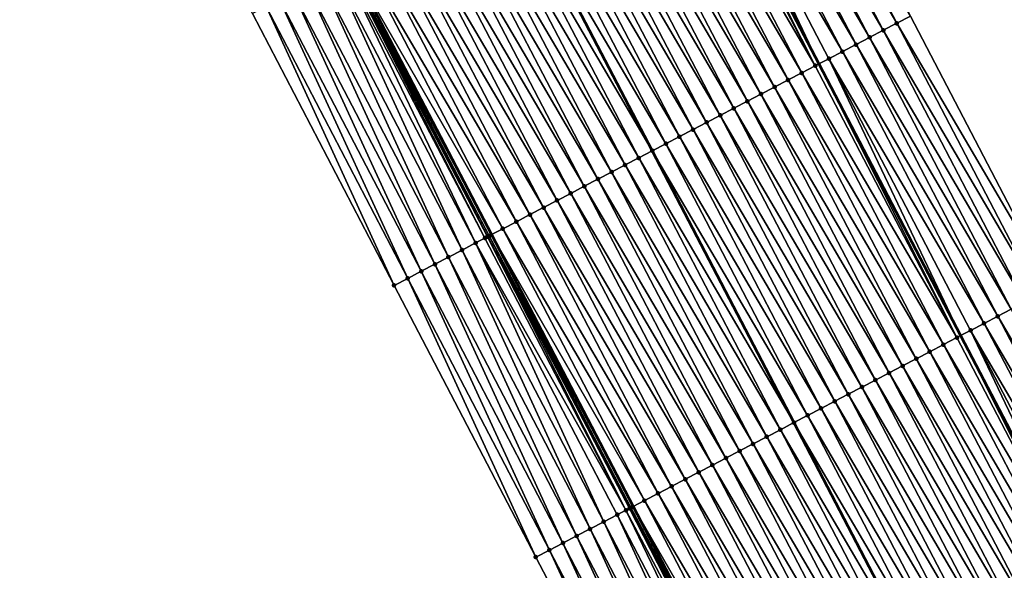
# Model space of a CAD drawing. Header units: feet. Extents: x 2010743 to 2022806, y 818705 to 837694.
# Tile 144 of 256: x 2012773 to 2012837, y 824338 to 824374. Entities that reach past the tile are written whole.
import ezdxf

# ---------------------------------------------------------------- set-up
doc = ezdxf.new("R2010")
doc.units = ezdxf.units.FT
doc.header["$MEASUREMENT"] = 0
for name, color, linetype, lineweight in [('EP_Travel Lane', 172, 'Continuous', 53), ('Road Shots', 141, 'Continuous', 100), ('STRIPING', 60, 'Continuous', 53)]:
    doc.layers.add(name, color=color, linetype=linetype, lineweight=lineweight)
doc.layers.add('I-77-MM17-21_NB-Surface-Border', color=7, linetype='Continuous')
doc.layers.add('I-77-MM17-21_NB-Surface-TIN', color=7, linetype='Continuous')

msp = doc.modelspace()

# ---------------------------------------------------------------- linework, layer by layer
at = {"layer": 'EP_Travel Lane'}
for points in [[(2012673.795, 824607.901, 315.018), (2012683.032, 824590.164, 314.741), (2012692.282, 824572.419, 314.451), (2012701.536, 824554.69, 314.191), (2012710.791, 824536.962, 313.933), (2012720.045, 824519.234, 313.695), (2012729.3, 824501.506, 313.426), (2012738.554, 824483.777, 313.184), (2012747.809, 824466.05, 312.863), (2012757.063, 824448.322, 312.568), (2012766.317, 824430.594, 312.297), (2012775.572, 824412.866, 312.018), (2012784.819, 824395.143, 311.742), (2012794.063, 824377.411, 311.447), (2012803.308, 824359.678, 311.165), (2012812.553, 824341.944, 310.91), (2012821.797, 824324.211, 310.634), (2012831.042, 824306.479, 310.33), (2012840.286, 824288.746, 310.043), (2012849.53, 824271.013, 309.737), (2012858.775, 824253.28, 309.464)], [(2012704.338, 824601.266, 314.374), (2012713.597, 824583.551, 314.096), (2012722.851, 824565.823, 313.83), (2012732.106, 824548.095, 313.555), (2012741.36, 824530.367, 313.27), (2012750.614, 824512.639, 313.009), (2012759.869, 824494.912, 312.712), (2012769.123, 824477.184, 312.41), (2012778.377, 824459.456, 312.127), (2012787.632, 824441.728, 311.828), (2012796.886, 824424.001, 311.533), (2012806.144, 824406.268, 311.256), (2012815.401, 824388.542, 310.997), (2012824.659, 824370.815, 310.73), (2012833.916, 824353.089, 310.446), (2012843.173, 824335.362, 310.179), (2012852.43, 824317.636, 309.875), (2012861.687, 824299.91, 309.594), (2012870.944, 824282.183, 309.291), (2012880.201, 824264.457, 309.011)]]:
    msp.add_polyline3d(points, dxfattribs=at)
at = {"layer": 'I-77-MM17-21_NB-Surface-Border', "color": 3, "linetype": 'Continuous', "lineweight": -3}
for points in [[(2012844.088, 824268.18, 309.49), (2012834.36, 824285.661, 309.762), (2012824.94, 824303.302, 310.055), (2012815.456, 824320.911, 310.326), (2012806.187, 824338.631, 310.587), (2012796.942, 824356.364, 310.879), (2012787.698, 824374.096, 311.168), (2012778.508, 824391.858, 311.442), (2012769.423, 824409.661, 311.739), (2012760.513, 824427.568, 312.044), (2012751.076, 824445.201, 312.335), (2012742.331, 824463.194, 312.641), (2012733.077, 824480.922, 312.934), (2012723.822, 824498.65, 313.194), (2012714.568, 824516.378, 313.457), (2012705.106, 824533.998, 313.692), (2012696.031, 824551.82, 313.951), (2012687.383, 824569.864, 314.262), (2012678.385, 824587.747, 314.57), (2012669.221, 824605.521, 314.887)], [(2012708.593, 824603.482, 314.311), (2012718.716, 824586.224, 314.036), (2012727.97, 824568.496, 313.768), (2012738.111, 824551.232, 313.473), (2012747.365, 824533.504, 313.171), (2012756.62, 824515.776, 312.9), (2012765.874, 824498.048, 312.611), (2012775.129, 824480.321, 312.334), (2012783.497, 824462.13, 312.045), (2012792.751, 824444.402, 311.763), (2012802.006, 824426.675, 311.47), (2012812.147, 824409.399, 311.181), (2012821.392, 824391.666, 310.898), (2012830.637, 824373.933, 310.633), (2012839.881, 824356.2, 310.358), (2012848.239, 824338.004, 310.097), (2012857.484, 824320.272, 309.797), (2012866.728, 824302.538, 309.537), (2012875.086, 824284.343, 309.245), (2012885.217, 824267.073, 308.946)]]:
    msp.add_polyline3d(points, dxfattribs=at)
at = {"layer": 'I-77-MM17-21_NB-Surface-TIN', "color": 128, "linetype": 'Continuous', "lineweight": -3}
for points in [[(2012828.863, 824373.008, 310.668), (2012819.619, 824390.741, 310.929), (2012818.732, 824390.279, 310.947)], [(2012829.75, 824373.471, 310.652), (2012820.505, 824391.204, 310.911), (2012819.619, 824390.741, 310.929)], [(2012828.863, 824373.008, 310.668), (2012829.75, 824373.471, 310.652), (2012819.619, 824390.741, 310.929)], [(2012829.75, 824373.471, 310.652), (2012830.637, 824373.933, 310.633), (2012820.505, 824391.204, 310.911)], [(2012827.977, 824372.546, 310.688), (2012818.732, 824390.279, 310.947), (2012817.845, 824389.816, 310.959)], [(2012827.977, 824372.546, 310.688), (2012828.863, 824373.008, 310.668), (2012818.732, 824390.279, 310.947)], [(2012826.203, 824371.621, 310.725), (2012816.959, 824389.354, 310.974), (2012816.072, 824388.891, 310.992)], [(2012827.09, 824372.083, 310.709), (2012817.845, 824389.816, 310.959), (2012816.959, 824389.354, 310.974)], [(2012826.203, 824371.621, 310.725), (2012827.09, 824372.083, 310.709), (2012816.959, 824389.354, 310.974)], [(2012827.09, 824372.083, 310.709), (2012827.977, 824372.546, 310.688), (2012817.845, 824389.816, 310.959)], [(2012816.072, 824388.891, 310.992), (2012815.401, 824388.542, 310.997), (2012824.659, 824370.815, 310.73)], [(2012825.317, 824371.158, 310.738), (2012816.072, 824388.891, 310.992), (2012824.659, 824370.815, 310.73)], [(2012825.317, 824371.158, 310.738), (2012826.203, 824371.621, 310.725), (2012816.072, 824388.891, 310.992)], [(2012824.43, 824370.696, 310.727), (2012815.185, 824388.429, 310.999), (2012814.299, 824387.967, 311.018)], [(2012824.43, 824370.696, 310.727), (2012815.401, 824388.542, 310.997), (2012815.185, 824388.429, 310.999)], [(2012824.43, 824370.696, 310.727), (2012824.659, 824370.815, 310.73), (2012815.401, 824388.542, 310.997)], [(2012822.657, 824369.771, 310.762), (2012813.412, 824387.504, 311.033), (2012812.525, 824387.042, 311.047)], [(2012823.543, 824370.233, 310.746), (2012814.299, 824387.967, 311.018), (2012813.412, 824387.504, 311.033)], [(2012822.657, 824369.771, 310.762), (2012823.543, 824370.233, 310.746), (2012813.412, 824387.504, 311.033)], [(2012823.543, 824370.233, 310.746), (2012824.43, 824370.696, 310.727), (2012814.299, 824387.967, 311.018)], [(2012821.77, 824369.309, 310.776), (2012812.525, 824387.042, 311.047), (2012811.639, 824386.579, 311.066)], [(2012821.77, 824369.309, 310.776), (2012822.657, 824369.771, 310.762), (2012812.525, 824387.042, 311.047)], [(2012820.883, 824368.846, 310.792), (2012811.639, 824386.579, 311.066), (2012810.752, 824386.117, 311.084)], [(2012820.883, 824368.846, 310.792), (2012821.77, 824369.309, 310.776), (2012811.639, 824386.579, 311.066)], [(2012819.11, 824367.921, 310.827), (2012809.866, 824385.654, 311.103), (2012808.979, 824385.192, 311.113)], [(2012819.997, 824368.384, 310.81), (2012810.752, 824386.117, 311.084), (2012809.866, 824385.654, 311.103)], [(2012819.11, 824367.921, 310.827), (2012819.997, 824368.384, 310.81), (2012809.866, 824385.654, 311.103)], [(2012819.997, 824368.384, 310.81), (2012820.883, 824368.846, 310.792), (2012810.752, 824386.117, 311.084)], [(2012818.224, 824367.459, 310.837), (2012808.979, 824385.192, 311.113), (2012808.092, 824384.729, 311.129)], [(2012818.224, 824367.459, 310.837), (2012819.11, 824367.921, 310.827), (2012808.979, 824385.192, 311.113)], [(2012816.45, 824366.534, 310.872), (2012807.206, 824384.267, 311.15), (2012806.319, 824383.804, 311.175)], [(2012817.337, 824366.996, 310.854), (2012808.092, 824384.729, 311.129), (2012807.206, 824384.267, 311.15)], [(2012816.45, 824366.534, 310.872), (2012817.337, 824366.996, 310.854), (2012807.206, 824384.267, 311.15)], [(2012817.337, 824366.996, 310.854), (2012818.224, 824367.459, 310.837), (2012808.092, 824384.729, 311.129)], [(2012815.564, 824366.071, 310.897), (2012806.319, 824383.804, 311.175), (2012805.433, 824383.342, 311.201)], [(2012815.564, 824366.071, 310.897), (2012816.45, 824366.534, 310.872), (2012806.319, 824383.804, 311.175)], [(2012814.677, 824365.609, 310.922), (2012805.433, 824383.342, 311.201), (2012804.546, 824382.879, 311.216)], [(2012814.677, 824365.609, 310.922), (2012815.564, 824366.071, 310.897), (2012805.433, 824383.342, 311.201)], [(2012812.904, 824364.684, 310.957), (2012803.659, 824382.417, 311.24), (2012802.773, 824381.954, 311.256)], [(2012803.659, 824382.417, 311.24), (2012813.791, 824365.146, 310.937), (2012804.546, 824382.879, 311.216)], [(2012812.904, 824364.684, 310.957), (2012813.791, 824365.146, 310.937), (2012803.659, 824382.417, 311.24)], [(2012814.677, 824365.609, 310.922), (2012804.546, 824382.879, 311.216), (2012813.791, 824365.146, 310.937)], [(2012812.017, 824364.221, 310.973), (2012802.773, 824381.954, 311.256), (2012801.886, 824381.492, 311.277)], [(2012812.017, 824364.221, 310.973), (2012812.904, 824364.684, 310.957), (2012802.773, 824381.954, 311.256)], [(2012810.244, 824363.296, 311.01), (2012800.999, 824381.029, 311.296), (2012800.113, 824380.566, 311.315)], [(2012811.131, 824363.759, 310.992), (2012801.886, 824381.492, 311.277), (2012800.999, 824381.029, 311.296)], [(2012810.244, 824363.296, 311.01), (2012811.131, 824363.759, 310.992), (2012800.999, 824381.029, 311.296)], [(2012811.131, 824363.759, 310.992), (2012812.017, 824364.221, 310.973), (2012801.886, 824381.492, 311.277)], [(2012809.357, 824362.834, 311.03), (2012800.113, 824380.566, 311.315), (2012799.226, 824380.104, 311.333)], [(2012809.357, 824362.834, 311.03), (2012810.244, 824363.296, 311.01), (2012800.113, 824380.566, 311.315)], [(2012808.471, 824362.371, 311.048), (2012799.226, 824380.104, 311.333), (2012798.34, 824379.641, 311.356)], [(2012808.471, 824362.371, 311.048), (2012809.357, 824362.834, 311.03), (2012799.226, 824380.104, 311.333)], [(2012806.698, 824361.446, 311.084), (2012797.453, 824379.179, 311.376), (2012796.566, 824378.716, 311.399)], [(2012807.584, 824361.909, 311.068), (2012798.34, 824379.641, 311.356), (2012797.453, 824379.179, 311.376)], [(2012806.698, 824361.446, 311.084), (2012807.584, 824361.909, 311.068), (2012797.453, 824379.179, 311.376)], [(2012807.584, 824361.909, 311.068), (2012808.471, 824362.371, 311.048), (2012798.34, 824379.641, 311.356)], [(2012805.811, 824360.984, 311.101), (2012796.566, 824378.716, 311.399), (2012795.68, 824378.254, 311.421)], [(2012805.811, 824360.984, 311.101), (2012806.698, 824361.446, 311.084), (2012796.566, 824378.716, 311.399)], [(2012804.038, 824360.058, 311.15), (2012794.793, 824377.791, 311.436), (2012794.063, 824377.411, 311.447)], [(2012804.924, 824360.521, 311.128), (2012795.68, 824378.254, 311.421), (2012794.793, 824377.791, 311.436)], [(2012804.038, 824360.058, 311.15), (2012804.924, 824360.521, 311.128), (2012794.793, 824377.791, 311.436)], [(2012804.924, 824360.521, 311.128), (2012805.811, 824360.984, 311.101), (2012795.68, 824378.254, 311.421)], [(2012802.264, 824359.134, 311.109), (2012793.612, 824377.176, 311.447), (2012793.019, 824376.867, 311.391)], [(2012802.868, 824359.448, 311.166), (2012793.794, 824377.27, 311.452), (2012793.612, 824377.176, 311.447)], [(2012802.264, 824359.134, 311.109), (2012802.868, 824359.448, 311.166), (2012793.612, 824377.176, 311.447)], [(2012803.049, 824359.543, 311.171), (2012793.813, 824377.28, 311.452), (2012793.794, 824377.27, 311.452)], [(2012802.868, 824359.448, 311.166), (2012803.03, 824359.533, 311.171), (2012793.794, 824377.27, 311.452)], [(2012803.03, 824359.533, 311.171), (2012803.049, 824359.543, 311.171), (2012793.794, 824377.27, 311.452)], [(2012803.151, 824359.596, 311.169), (2012793.907, 824377.329, 311.449), (2012793.813, 824377.28, 311.452)], [(2012803.049, 824359.543, 311.171), (2012803.151, 824359.596, 311.169), (2012793.813, 824377.28, 311.452)], [(2012793.907, 824377.329, 311.449), (2012803.308, 824359.678, 311.165), (2012794.063, 824377.411, 311.447)], [(2012803.151, 824359.596, 311.169), (2012803.308, 824359.678, 311.165), (2012793.907, 824377.329, 311.449)], [(2012804.038, 824360.058, 311.15), (2012794.063, 824377.411, 311.447), (2012803.308, 824359.678, 311.165)], [(2012801.377, 824358.673, 311.073), (2012793.019, 824376.867, 311.391), (2012792.132, 824376.405, 311.357)], [(2012801.377, 824358.673, 311.073), (2012802.264, 824359.134, 311.109), (2012793.019, 824376.867, 311.391)], [(2012799.603, 824357.749, 311.002), (2012791.246, 824375.944, 311.328), (2012790.359, 824375.482, 311.287)], [(2012800.49, 824358.211, 311.044), (2012792.132, 824376.405, 311.357), (2012791.246, 824375.944, 311.328)], [(2012799.603, 824357.749, 311.002), (2012800.49, 824358.211, 311.044), (2012791.246, 824375.944, 311.328)], [(2012800.49, 824358.211, 311.044), (2012801.377, 824358.673, 311.073), (2012792.132, 824376.405, 311.357)], [(2012798.716, 824357.287, 310.964), (2012790.359, 824375.482, 311.287), (2012789.472, 824375.02, 311.249)], [(2012798.716, 824357.287, 310.964), (2012799.603, 824357.749, 311.002), (2012790.359, 824375.482, 311.287)], [(2012797.829, 824356.825, 310.92), (2012789.472, 824375.02, 311.249), (2012788.585, 824374.558, 311.206)], [(2012797.829, 824356.825, 310.92), (2012798.716, 824357.287, 310.964), (2012789.472, 824375.02, 311.249)], [(2012796.942, 824356.364, 310.879), (2012788.585, 824374.558, 311.206), (2012787.698, 824374.096, 311.168)], [(2012796.942, 824356.364, 310.879), (2012797.829, 824356.825, 310.92), (2012788.585, 824374.558, 311.206)], [(2012829.75, 824373.471, 310.652), (2012839.881, 824356.2, 310.358), (2012830.637, 824373.933, 310.633)], [(2012838.994, 824355.738, 310.373), (2012829.75, 824373.471, 310.652), (2012828.863, 824373.008, 310.668)], [(2012838.994, 824355.738, 310.373), (2012839.881, 824356.2, 310.358), (2012829.75, 824373.471, 310.652)], [(2012838.108, 824355.275, 310.388), (2012828.863, 824373.008, 310.668), (2012827.977, 824372.546, 310.688)], [(2012838.108, 824355.275, 310.388), (2012838.994, 824355.738, 310.373), (2012828.863, 824373.008, 310.668)], [(2012836.335, 824354.35, 310.411), (2012827.09, 824372.083, 310.709), (2012826.203, 824371.621, 310.725)], [(2012837.221, 824354.813, 310.399), (2012827.977, 824372.546, 310.688), (2012827.09, 824372.083, 310.709)], [(2012836.335, 824354.35, 310.411), (2012837.221, 824354.813, 310.399), (2012827.09, 824372.083, 310.709)], [(2012837.221, 824354.813, 310.399), (2012838.108, 824355.275, 310.388), (2012827.977, 824372.546, 310.688)], [(2012835.448, 824353.888, 310.419), (2012826.203, 824371.621, 310.725), (2012825.317, 824371.158, 310.738)], [(2012835.448, 824353.888, 310.419), (2012836.335, 824354.35, 310.411), (2012826.203, 824371.621, 310.725)], [(2012833.675, 824352.963, 310.448), (2012824.659, 824370.815, 310.73), (2012824.43, 824370.696, 310.727)], [(2012825.317, 824371.158, 310.738), (2012824.659, 824370.815, 310.73), (2012833.916, 824353.089, 310.446)], [(2012833.675, 824352.963, 310.448), (2012833.916, 824353.089, 310.446), (2012824.659, 824370.815, 310.73)], [(2012834.561, 824353.425, 310.442), (2012825.317, 824371.158, 310.738), (2012833.916, 824353.089, 310.446)], [(2012834.561, 824353.425, 310.442), (2012835.448, 824353.888, 310.419), (2012825.317, 824371.158, 310.738)], [(2012832.788, 824352.5, 310.467), (2012823.543, 824370.233, 310.746), (2012822.657, 824369.771, 310.762)], [(2012833.675, 824352.963, 310.448), (2012824.43, 824370.696, 310.727), (2012823.543, 824370.233, 310.746)], [(2012832.788, 824352.5, 310.467), (2012833.675, 824352.963, 310.448), (2012823.543, 824370.233, 310.746)], [(2012831.901, 824352.038, 310.486), (2012822.657, 824369.771, 310.762), (2012821.77, 824369.309, 310.776)], [(2012831.901, 824352.038, 310.486), (2012832.788, 824352.5, 310.467), (2012822.657, 824369.771, 310.762)], [(2012830.128, 824351.113, 310.518), (2012820.883, 824368.846, 310.792), (2012819.997, 824368.384, 310.81)], [(2012831.015, 824351.575, 310.5), (2012821.77, 824369.309, 310.776), (2012820.883, 824368.846, 310.792)], [(2012830.128, 824351.113, 310.518), (2012831.015, 824351.575, 310.5), (2012820.883, 824368.846, 310.792)], [(2012831.015, 824351.575, 310.5), (2012831.901, 824352.038, 310.486), (2012821.77, 824369.309, 310.776)], [(2012829.241, 824350.65, 310.538), (2012819.997, 824368.384, 310.81), (2012819.11, 824367.921, 310.827)], [(2012829.241, 824350.65, 310.538), (2012830.128, 824351.113, 310.518), (2012819.997, 824368.384, 310.81)], [(2012828.355, 824350.188, 310.557), (2012819.11, 824367.921, 310.827), (2012818.224, 824367.459, 310.837)], [(2012828.355, 824350.188, 310.557), (2012829.241, 824350.65, 310.538), (2012819.11, 824367.921, 310.827)], [(2012826.582, 824349.263, 310.591), (2012817.337, 824366.996, 310.854), (2012816.45, 824366.534, 310.872)], [(2012827.468, 824349.725, 310.572), (2012818.224, 824367.459, 310.837), (2012817.337, 824366.996, 310.854)], [(2012826.582, 824349.263, 310.591), (2012827.468, 824349.725, 310.572), (2012817.337, 824366.996, 310.854)], [(2012827.468, 824349.725, 310.572), (2012828.355, 824350.188, 310.557), (2012818.224, 824367.459, 310.837)], [(2012825.695, 824348.8, 310.611), (2012816.45, 824366.534, 310.872), (2012815.564, 824366.071, 310.897)], [(2012825.695, 824348.8, 310.611), (2012826.582, 824349.263, 310.591), (2012816.45, 824366.534, 310.872)], [(2012823.922, 824347.875, 310.657), (2012814.677, 824365.609, 310.922), (2012813.791, 824365.146, 310.937)], [(2012824.808, 824348.338, 310.634), (2012815.564, 824366.071, 310.897), (2012814.677, 824365.609, 310.922)], [(2012823.922, 824347.875, 310.657), (2012824.808, 824348.338, 310.634), (2012814.677, 824365.609, 310.922)], [(2012824.808, 824348.338, 310.634), (2012825.695, 824348.8, 310.611), (2012815.564, 824366.071, 310.897)], [(2012812.904, 824364.684, 310.957), (2012823.035, 824347.413, 310.668), (2012813.791, 824365.146, 310.937)], [(2012823.922, 824347.875, 310.657), (2012813.791, 824365.146, 310.937), (2012823.035, 824347.413, 310.668)], [(2012822.149, 824346.95, 310.691), (2012812.904, 824364.684, 310.957), (2012812.017, 824364.221, 310.973)], [(2012822.149, 824346.95, 310.691), (2012823.035, 824347.413, 310.668), (2012812.904, 824364.684, 310.957)], [(2012820.375, 824346.025, 310.73), (2012811.131, 824363.759, 310.992), (2012810.244, 824363.296, 311.01)], [(2012821.262, 824346.488, 310.709), (2012812.017, 824364.221, 310.973), (2012811.131, 824363.759, 310.992)], [(2012820.375, 824346.025, 310.73), (2012821.262, 824346.488, 310.709), (2012811.131, 824363.759, 310.992)], [(2012821.262, 824346.488, 310.709), (2012822.149, 824346.95, 310.691), (2012812.017, 824364.221, 310.973)], [(2012819.489, 824345.563, 310.752), (2012810.244, 824363.296, 311.01), (2012809.357, 824362.834, 311.03)], [(2012819.489, 824345.563, 310.752), (2012820.375, 824346.025, 310.73), (2012810.244, 824363.296, 311.01)], [(2012817.716, 824344.638, 310.796), (2012808.471, 824362.371, 311.048), (2012807.584, 824361.909, 311.068)], [(2012818.602, 824345.1, 310.773), (2012809.357, 824362.834, 311.03), (2012808.471, 824362.371, 311.048)], [(2012817.716, 824344.638, 310.796), (2012818.602, 824345.1, 310.773), (2012808.471, 824362.371, 311.048)], [(2012818.602, 824345.1, 310.773), (2012819.489, 824345.563, 310.752), (2012809.357, 824362.834, 311.03)], [(2012816.829, 824344.175, 310.819), (2012807.584, 824361.909, 311.068), (2012806.698, 824361.446, 311.084)], [(2012816.829, 824344.175, 310.819), (2012817.716, 824344.638, 310.796), (2012807.584, 824361.909, 311.068)], [(2012815.942, 824343.713, 310.837), (2012806.698, 824361.446, 311.084), (2012805.811, 824360.984, 311.101)], [(2012815.942, 824343.713, 310.837), (2012816.829, 824344.175, 310.819), (2012806.698, 824361.446, 311.084)], [(2012814.169, 824342.788, 310.885), (2012804.924, 824360.521, 311.128), (2012804.038, 824360.058, 311.15)], [(2012815.056, 824343.25, 310.857), (2012805.811, 824360.984, 311.101), (2012804.924, 824360.521, 311.128)], [(2012814.169, 824342.788, 310.885), (2012815.056, 824343.25, 310.857), (2012804.924, 824360.521, 311.128)], [(2012815.056, 824343.25, 310.857), (2012815.942, 824343.713, 310.837), (2012805.811, 824360.984, 311.101)], [(2012813.283, 824342.325, 310.902), (2012804.038, 824360.058, 311.15), (2012803.308, 824359.678, 311.165)], [(2012813.283, 824342.325, 310.902), (2012814.169, 824342.788, 310.885), (2012804.038, 824360.058, 311.15)], [(2012812.071, 824341.693, 310.904), (2012802.868, 824359.448, 311.166), (2012802.264, 824359.134, 311.109)], [(2012812.071, 824341.693, 310.904), (2012803.03, 824359.533, 311.171), (2012802.868, 824359.448, 311.166)], [(2012812.309, 824341.817, 310.912), (2012803.049, 824359.543, 311.171), (2012803.03, 824359.533, 311.171)], [(2012812.071, 824341.693, 310.904), (2012812.309, 824341.817, 310.912), (2012803.03, 824359.533, 311.171)], [(2012812.329, 824341.828, 310.912), (2012803.151, 824359.596, 311.169), (2012803.049, 824359.543, 311.171)], [(2012812.309, 824341.817, 310.912), (2012812.329, 824341.828, 310.912), (2012803.049, 824359.543, 311.171)], [(2012803.151, 824359.596, 311.169), (2012812.553, 824341.944, 310.91), (2012803.308, 824359.678, 311.165)], [(2012812.396, 824341.863, 310.911), (2012812.553, 824341.944, 310.91), (2012803.151, 824359.596, 311.169)], [(2012812.329, 824341.828, 310.912), (2012812.396, 824341.863, 310.911), (2012803.151, 824359.596, 311.169)], [(2012813.283, 824342.325, 310.902), (2012803.308, 824359.678, 311.165), (2012812.553, 824341.944, 310.91)], [(2012809.735, 824340.478, 310.774), (2012801.377, 824358.673, 311.073), (2012800.49, 824358.211, 311.044)], [(2012810.622, 824340.939, 310.807), (2012802.264, 824359.134, 311.109), (2012801.377, 824358.673, 311.073)], [(2012809.735, 824340.478, 310.774), (2012810.622, 824340.939, 310.807), (2012801.377, 824358.673, 311.073)], [(2012810.622, 824340.939, 310.807), (2012811.509, 824341.401, 310.857), (2012802.264, 824359.134, 311.109)], [(2012811.509, 824341.401, 310.857), (2012812.071, 824341.693, 310.904), (2012802.264, 824359.134, 311.109)], [(2012808.848, 824340.016, 310.723), (2012800.49, 824358.211, 311.044), (2012799.603, 824357.749, 311.002)], [(2012808.848, 824340.016, 310.723), (2012809.735, 824340.478, 310.774), (2012800.49, 824358.211, 311.044)], [(2012807.074, 824339.093, 310.627), (2012798.716, 824357.287, 310.964), (2012797.829, 824356.825, 310.92)], [(2012807.961, 824339.554, 310.676), (2012799.603, 824357.749, 311.002), (2012798.716, 824357.287, 310.964)], [(2012807.074, 824339.093, 310.627), (2012807.961, 824339.554, 310.676), (2012798.716, 824357.287, 310.964)], [(2012807.961, 824339.554, 310.676), (2012808.848, 824340.016, 310.723), (2012799.603, 824357.749, 311.002)], [(2012806.187, 824338.631, 310.587), (2012797.829, 824356.825, 310.92), (2012796.942, 824356.364, 310.879)], [(2012806.187, 824338.631, 310.587), (2012807.074, 824339.093, 310.627), (2012797.829, 824356.825, 310.92)], [(2012846.466, 824337.079, 310.139), (2012837.221, 824354.813, 310.399), (2012836.335, 824354.35, 310.411)], [(2012845.579, 824336.617, 310.149), (2012836.335, 824354.35, 310.411), (2012835.448, 824353.888, 310.419)], [(2012845.579, 824336.617, 310.149), (2012846.466, 824337.079, 310.139), (2012836.335, 824354.35, 310.411)], [(2012834.561, 824353.425, 310.442), (2012833.916, 824353.089, 310.446), (2012843.173, 824335.362, 310.179)], [(2012844.692, 824336.155, 310.154), (2012835.448, 824353.888, 310.419), (2012834.561, 824353.425, 310.442)], [(2012843.806, 824335.692, 310.172), (2012834.561, 824353.425, 310.442), (2012843.173, 824335.362, 310.179)], [(2012843.806, 824335.692, 310.172), (2012844.692, 824336.155, 310.154), (2012834.561, 824353.425, 310.442)], [(2012844.692, 824336.155, 310.154), (2012845.579, 824336.617, 310.149), (2012835.448, 824353.888, 310.419)], [(2012842.919, 824335.23, 310.182), (2012833.675, 824352.963, 310.448), (2012832.788, 824352.5, 310.467)], [(2012842.919, 824335.23, 310.182), (2012833.916, 824353.089, 310.446), (2012833.675, 824352.963, 310.448)], [(2012842.919, 824335.23, 310.182), (2012843.173, 824335.362, 310.179), (2012833.916, 824353.089, 310.446)], [(2012842.033, 824334.767, 310.202), (2012832.788, 824352.5, 310.467), (2012831.901, 824352.038, 310.486)], [(2012842.033, 824334.767, 310.202), (2012842.919, 824335.23, 310.182), (2012832.788, 824352.5, 310.467)], [(2012840.259, 824333.842, 310.236), (2012831.015, 824351.575, 310.5), (2012830.128, 824351.113, 310.518)], [(2012841.146, 824334.305, 310.223), (2012831.901, 824352.038, 310.486), (2012831.015, 824351.575, 310.5)], [(2012840.259, 824333.842, 310.236), (2012841.146, 824334.305, 310.223), (2012831.015, 824351.575, 310.5)], [(2012841.146, 824334.305, 310.223), (2012842.033, 824334.767, 310.202), (2012831.901, 824352.038, 310.486)], [(2012839.373, 824333.38, 310.253), (2012830.128, 824351.113, 310.518), (2012829.241, 824350.65, 310.538)], [(2012839.373, 824333.38, 310.253), (2012840.259, 824333.842, 310.236), (2012830.128, 824351.113, 310.518)], [(2012837.599, 824332.455, 310.289), (2012828.355, 824350.188, 310.557), (2012827.468, 824349.725, 310.572)], [(2012838.486, 824332.917, 310.272), (2012829.241, 824350.65, 310.538), (2012828.355, 824350.188, 310.557)], [(2012837.599, 824332.455, 310.289), (2012838.486, 824332.917, 310.272), (2012828.355, 824350.188, 310.557)], [(2012838.486, 824332.917, 310.272), (2012839.373, 824333.38, 310.253), (2012829.241, 824350.65, 310.538)], [(2012836.713, 824331.992, 310.301), (2012827.468, 824349.725, 310.572), (2012826.582, 824349.263, 310.591)], [(2012836.713, 824331.992, 310.301), (2012837.599, 824332.455, 310.289), (2012827.468, 824349.725, 310.572)], [(2012835.826, 824331.53, 310.317), (2012826.582, 824349.263, 310.591), (2012825.695, 824348.8, 310.611)], [(2012835.826, 824331.53, 310.317), (2012836.713, 824331.992, 310.301), (2012826.582, 824349.263, 310.591)], [(2012834.053, 824330.605, 310.361), (2012824.808, 824348.338, 310.634), (2012823.922, 824347.875, 310.657)], [(2012834.94, 824331.067, 310.338), (2012825.695, 824348.8, 310.611), (2012824.808, 824348.338, 310.634)], [(2012834.053, 824330.605, 310.361), (2012834.94, 824331.067, 310.338), (2012824.808, 824348.338, 310.634)], [(2012834.94, 824331.067, 310.338), (2012835.826, 824331.53, 310.317), (2012825.695, 824348.8, 310.611)], [(2012833.166, 824330.142, 310.382), (2012823.922, 824347.875, 310.657), (2012823.035, 824347.413, 310.668)], [(2012833.166, 824330.142, 310.382), (2012834.053, 824330.605, 310.361), (2012823.922, 824347.875, 310.657)], [(2012831.393, 824329.217, 310.417), (2012822.149, 824346.95, 310.691), (2012821.262, 824346.488, 310.709)], [(2012822.149, 824346.95, 310.691), (2012832.28, 824329.68, 310.394), (2012823.035, 824347.413, 310.668)], [(2012831.393, 824329.217, 310.417), (2012832.28, 824329.68, 310.394), (2012822.149, 824346.95, 310.691)], [(2012833.166, 824330.142, 310.382), (2012823.035, 824347.413, 310.668), (2012832.28, 824329.68, 310.394)], [(2012830.507, 824328.755, 310.436), (2012821.262, 824346.488, 310.709), (2012820.375, 824346.025, 310.73)], [(2012830.507, 824328.755, 310.436), (2012831.393, 824329.217, 310.417), (2012821.262, 824346.488, 310.709)], [(2012829.62, 824328.292, 310.455), (2012820.375, 824346.025, 310.73), (2012819.489, 824345.563, 310.752)], [(2012829.62, 824328.292, 310.455), (2012830.507, 824328.755, 310.436), (2012820.375, 824346.025, 310.73)], [(2012827.847, 824327.367, 310.496), (2012818.602, 824345.1, 310.773), (2012817.716, 824344.638, 310.796)], [(2012828.733, 824327.83, 310.476), (2012819.489, 824345.563, 310.752), (2012818.602, 824345.1, 310.773)], [(2012827.847, 824327.367, 310.496), (2012828.733, 824327.83, 310.476), (2012818.602, 824345.1, 310.773)], [(2012828.733, 824327.83, 310.476), (2012829.62, 824328.292, 310.455), (2012819.489, 824345.563, 310.752)], [(2012826.96, 824326.905, 310.517), (2012817.716, 824344.638, 310.796), (2012816.829, 824344.175, 310.819)], [(2012826.96, 824326.905, 310.517), (2012827.847, 824327.367, 310.496), (2012817.716, 824344.638, 310.796)], [(2012826.073, 824326.442, 310.538), (2012816.829, 824344.175, 310.819), (2012815.942, 824343.713, 310.837)], [(2012826.073, 824326.442, 310.538), (2012826.96, 824326.905, 310.517), (2012816.829, 824344.175, 310.819)], [(2012824.3, 824325.517, 310.576), (2012815.056, 824343.25, 310.857), (2012814.169, 824342.788, 310.885)], [(2012825.187, 824325.98, 310.554), (2012815.942, 824343.713, 310.837), (2012815.056, 824343.25, 310.857)], [(2012824.3, 824325.517, 310.576), (2012825.187, 824325.98, 310.554), (2012815.056, 824343.25, 310.857)], [(2012825.187, 824325.98, 310.554), (2012826.073, 824326.442, 310.538), (2012815.942, 824343.713, 310.837)], [(2012823.414, 824325.055, 310.603), (2012814.169, 824342.788, 310.885), (2012813.283, 824342.325, 310.902)], [(2012823.414, 824325.055, 310.603), (2012824.3, 824325.517, 310.576), (2012814.169, 824342.788, 310.885)], [(2012821.423, 824324.016, 310.632), (2012812.309, 824341.817, 310.912), (2012812.071, 824341.693, 310.904)], [(2012821.591, 824324.104, 310.636), (2012812.329, 824341.828, 310.912), (2012812.309, 824341.817, 310.912)], [(2012821.423, 824324.016, 310.632), (2012821.591, 824324.104, 310.636), (2012812.309, 824341.817, 310.912)], [(2012821.591, 824324.104, 310.636), (2012812.396, 824341.863, 310.911), (2012812.329, 824341.828, 310.912)], [(2012812.396, 824341.863, 310.911), (2012821.797, 824324.211, 310.634), (2012812.553, 824341.944, 310.91)], [(2012821.64, 824324.13, 310.636), (2012821.797, 824324.211, 310.634), (2012812.396, 824341.863, 310.911)], [(2012821.591, 824324.104, 310.636), (2012821.639, 824324.129, 310.636), (2012812.396, 824341.863, 310.911)], [(2012821.639, 824324.129, 310.636), (2012821.64, 824324.13, 310.636), (2012812.396, 824341.863, 310.911)], [(2012822.527, 824324.592, 310.626), (2012813.283, 824342.325, 310.902), (2012812.553, 824341.944, 310.91)], [(2012822.527, 824324.592, 310.626), (2012812.553, 824341.944, 310.91), (2012821.797, 824324.211, 310.634)], [(2012822.527, 824324.592, 310.626), (2012823.414, 824325.055, 310.603), (2012813.283, 824342.325, 310.902)], [(2012819.866, 824323.206, 310.54), (2012811.509, 824341.401, 310.857), (2012810.622, 824340.939, 310.807)], [(2012820.753, 824323.668, 310.583), (2012812.071, 824341.693, 310.904), (2012811.509, 824341.401, 310.857)], [(2012819.866, 824323.206, 310.54), (2012820.753, 824323.668, 310.583), (2012811.509, 824341.401, 310.857)], [(2012820.753, 824323.668, 310.583), (2012821.423, 824324.016, 310.632), (2012812.071, 824341.693, 310.904)], [(2012818.979, 824322.744, 310.501), (2012810.622, 824340.939, 310.807), (2012809.735, 824340.478, 310.774)], [(2012818.979, 824322.744, 310.501), (2012819.866, 824323.206, 310.54), (2012810.622, 824340.939, 310.807)], [(2012817.205, 824321.821, 310.414), (2012808.848, 824340.016, 310.723), (2012807.961, 824339.554, 310.676)], [(2012818.092, 824322.283, 310.456), (2012809.735, 824340.478, 310.774), (2012808.848, 824340.016, 310.723)], [(2012817.205, 824321.821, 310.414), (2012818.092, 824322.283, 310.456), (2012808.848, 824340.016, 310.723)], [(2012818.092, 824322.283, 310.456), (2012818.979, 824322.744, 310.501), (2012809.735, 824340.478, 310.774)], [(2012816.318, 824321.359, 310.366), (2012807.961, 824339.554, 310.676), (2012807.074, 824339.093, 310.627)], [(2012816.318, 824321.359, 310.366), (2012817.205, 824321.821, 310.414), (2012807.961, 824339.554, 310.676)], [(2012815.456, 824320.911, 310.326), (2012807.074, 824339.093, 310.627), (2012806.187, 824338.631, 310.587)], [(2012815.456, 824320.911, 310.326), (2012816.318, 824321.359, 310.366), (2012807.074, 824339.093, 310.627)]]:
    msp.add_3dface(points, dxfattribs=at)
at = {"layer": 'Road Shots', "lineweight": 100}
for p in [(2012829.75, 824373.471, 310.652), (2012828.863, 824373.008, 310.668), (2012827.09, 824372.083, 310.709), (2012827.977, 824372.546, 310.688), (2012826.203, 824371.621, 310.725), (2012825.317, 824371.158, 310.738), (2012823.543, 824370.233, 310.746), (2012824.43, 824370.696, 310.727), (2012822.657, 824369.771, 310.762), (2012820.883, 824368.846, 310.792), (2012821.77, 824369.309, 310.776), (2012819.997, 824368.384, 310.81), (2012819.11, 824367.921, 310.827), (2012817.337, 824366.996, 310.854), (2012818.224, 824367.459, 310.837), (2012816.45, 824366.534, 310.872), (2012814.677, 824365.609, 310.922), (2012815.564, 824366.071, 310.897), (2012813.79, 824365.146, 310.937), (2012812.904, 824364.684, 310.957), (2012811.131, 824363.759, 310.992), (2012812.017, 824364.221, 310.973), (2012810.244, 824363.296, 311.01), (2012808.471, 824362.371, 311.048), (2012809.357, 824362.834, 311.03), (2012807.584, 824361.909, 311.068), (2012806.698, 824361.446, 311.084), (2012804.924, 824360.521, 311.128), (2012805.811, 824360.984, 311.101), (2012804.038, 824360.058, 311.15), (2012802.868, 824359.448, 311.166), (2012803.03, 824359.533, 311.171), (2012803.049, 824359.543, 311.171), (2012803.151, 824359.596, 311.169), (2012801.377, 824358.673, 311.073), (2012802.264, 824359.134, 311.109), (2012800.49, 824358.211, 311.044), (2012798.716, 824357.287, 310.964), (2012799.603, 824357.749, 311.002), (2012797.829, 824356.825, 310.92), (2012796.942, 824356.364, 310.879), (2012836.335, 824354.35, 310.411), (2012834.561, 824353.425, 310.442), (2012835.448, 824353.888, 310.419), (2012833.675, 824352.963, 310.448), (2012832.788, 824352.5, 310.467), (2012831.015, 824351.575, 310.5), (2012831.901, 824352.038, 310.486), (2012830.128, 824351.113, 310.518), (2012828.355, 824350.188, 310.557), (2012829.241, 824350.65, 310.538), (2012827.468, 824349.725, 310.572), (2012826.582, 824349.263, 310.591), (2012824.808, 824348.338, 310.634), (2012825.695, 824348.8, 310.611), (2012823.922, 824347.875, 310.657), (2012822.149, 824346.95, 310.691), (2012823.035, 824347.413, 310.668), (2012821.262, 824346.488, 310.709), (2012820.375, 824346.025, 310.73), (2012818.602, 824345.1, 310.773), (2012819.489, 824345.563, 310.752), (2012817.716, 824344.638, 310.796), (2012816.829, 824344.175, 310.819), (2012815.056, 824343.25, 310.857), (2012815.942, 824343.713, 310.837), (2012814.169, 824342.788, 310.885), (2012812.309, 824341.817, 310.912), (2012812.329, 824341.828, 310.912), (2012812.396, 824341.863, 310.911), (2012813.283, 824342.325, 310.902), (2012811.509, 824341.401, 310.857), (2012812.071, 824341.693, 310.904), (2012810.622, 824340.939, 310.807), (2012808.848, 824340.016, 310.723), (2012809.735, 824340.478, 310.774), (2012807.961, 824339.554, 310.676), (2012806.187, 824338.631, 310.587), (2012807.074, 824339.093, 310.627)]:
    msp.add_point(p, dxfattribs=at)
at = {"layer": 'STRIPING'}
msp.add_polyline3d([(2012693.516, 824595.627, 314.545), (2012702.761, 824577.892, 314.263), (2012712.015, 824560.164, 314.001), (2012721.27, 824542.436, 313.741), (2012730.524, 824524.708, 313.477), (2012739.779, 824506.98, 313.216), (2012749.034, 824489.252, 312.941), (2012758.288, 824471.524, 312.634), (2012767.542, 824453.797, 312.339), (2012776.797, 824436.069, 312.072), (2012786.051, 824418.341, 311.761), (2012795.301, 824400.612, 311.49), (2012804.546, 824382.879, 311.216), (2012813.791, 824365.146, 310.937), (2012823.035, 824347.413, 310.668), (2012832.28, 824329.68, 310.394), (2012841.524, 824311.947, 310.09), (2012850.769, 824294.214, 309.807), (2012860.013, 824276.481, 309.511), (2012869.258, 824258.748, 309.232)], dxfattribs=at)

doc.saveas('drawing.dxf')
